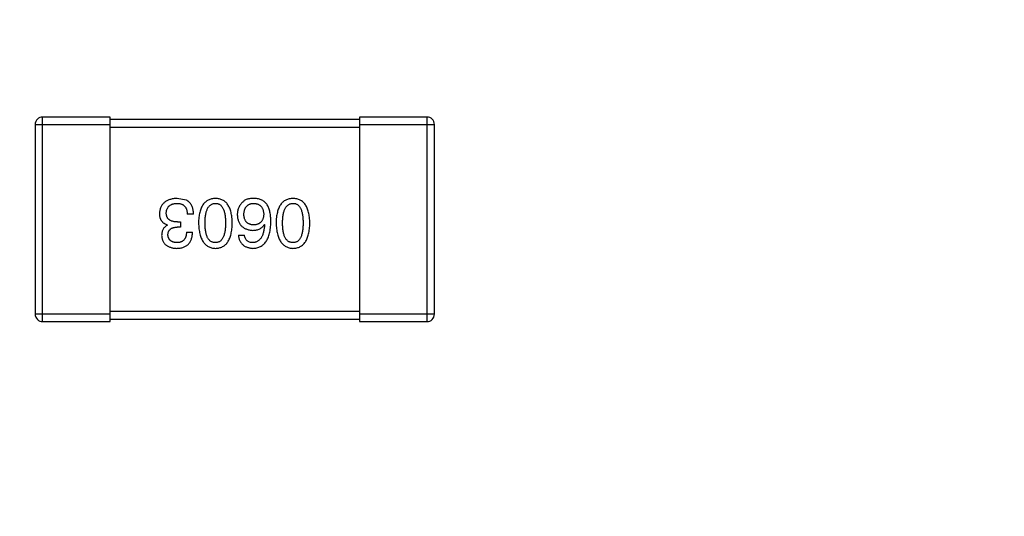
# Model space of a CAD drawing. Header units: inches. Extents: x -39 to 106, y -45 to 75.
# Tile 64 of 222: x 25.87 to 29.81, y -28.78 to -26.79. Entities that reach past the tile are written whole.
import ezdxf

# ---------------------------------------------------------------- set-up
doc = ezdxf.new("R2010")
doc.units = ezdxf.units.IN
doc.header["$LTSCALE"] = 1.21
doc.header["$MEASUREMENT"] = 0
doc.header["$PDMODE"] = 3
doc.header["$PDSIZE"] = 0.3125
doc.layers.get('0').update_dxf_attribs({"linetype": 'CONTINUOUS'})
doc.layers.get('Defpoints').update_dxf_attribs({"linetype": 'CONTINUOUS'})
doc.layers.add('DIM', color=3, linetype='CONTINUOUS')
doc.styles.get("Standard").update_dxf_attribs({"font": 'txt', "width": 0.8})
doc.dimstyles.get("Standard").update_dxf_attribs({"dimtxt": 0.15625, "dimasz": 0.1875, "dimexe": 0.125, "dimexo": 0.0625, "dimgap": 0.09, "dimtad": 0, "dimtih": 1, "dimtoh": 1, "dimzin": 4, "dimdsep": 46, "dimtxsty": 'STANDARD', "dimblk": '_FILLED', "dimblk1": '_FILLED', "dimblk2": '_FILLED', "dimcen": 0.09, "dimazin": 1, "dimtp": 0.01, "dimtm": 0.01, "dimtfac": 1, "dimtofl": 0, "dimtmove": 0, "dimatfit": 3, "dimldrblk": '_FILLED', "dimfxl": 1, "dimtolj": 1, "dimtzin": 4, "dimarcsym": 0})

# ---------------------------------------------------------------- blocks, each defined once
blk = doc.blocks.new('_FILLED')
at = {"color": 0, "linetype": 'ByBlock'}
blk.add_solid([(0, 0), (-1, 0.1667), (-1, -0.1667)], dxfattribs=at)
blk = doc.blocks.new('*D6')
at = {"layer": 'Defpoints', "color": 0}
for p in [(-13.1719, -23.0315), (49.8281, -23.0315), (49.8281, -38.8367)]:
    blk.add_point(p, dxfattribs=at)
at = {"layer": 'DIM', "color": 0, "lineweight": -2}
for p, q in [((-13.1719, -23.094), (-13.1719, -38.9617)), ((49.8281, -23.094), (49.8281, -38.9617)), ((-11.1719, -38.8367), (15.3048, -38.8367)), ((47.8281, -38.8367), (21.3515, -38.8367))]:
    blk.add_line(p, q, dxfattribs=at)
at = {"layer": 'DIM', "color": 0, "lineweight": -2, "xscale": 2, "yscale": 2, "zscale": 2, "rotation": 180}
blk.add_blockref('_FILLED', (-13.1719, -38.8367), dxfattribs=at)
at = {"layer": 'DIM', "color": 0, "lineweight": -2, "xscale": 2, "yscale": 2, "zscale": 2}
blk.add_blockref('_FILLED', (49.8281, -38.8367), dxfattribs=at)
at = {"layer": 'DIM', "color": 0, "insert": (18.3281, -38.8367), "char_height": 2, "attachment_point": 5}
blk.add_mtext('\\A1;63.00', dxfattribs=at)
blk = doc.blocks.new('*D8')
at = {"layer": 'Defpoints', "color": 0}
for p in [(-16.6812, -27.5315), (53.3282, -27.5316), (53.3282, -43.367)]:
    blk.add_point(p, dxfattribs=at)
at = {"layer": 'DIM', "color": 0, "lineweight": -2}
for p, q in [((-16.6812, -27.594), (-16.6812, -43.492)), ((53.3282, -27.5941), (53.3282, -43.492)), ((-14.6812, -43.367), (15.4335, -43.367)), ((51.3282, -43.367), (21.2135, -43.367))]:
    blk.add_line(p, q, dxfattribs=at)
at = {"layer": 'DIM', "color": 0, "lineweight": -2, "xscale": 2, "yscale": 2, "zscale": 2, "rotation": 180}
blk.add_blockref('_FILLED', (-16.6812, -43.367), dxfattribs=at)
at = {"layer": 'DIM', "color": 0, "lineweight": -2, "xscale": 2, "yscale": 2, "zscale": 2}
blk.add_blockref('_FILLED', (53.3282, -43.367), dxfattribs=at)
at = {"layer": 'DIM', "color": 0, "insert": (18.3235, -43.367), "char_height": 2, "attachment_point": 5}
blk.add_mtext('\\A1;70.00', dxfattribs=at)

msp = doc.modelspace()

# ---------------------------------------------------------------- linework, layer by layer
at = {"color": 7, "linetype": 'Continuous'}
for p, q in [((26.228, -27.1766), (25.958, -27.1766)), ((25.958, -27.9966), (25.958, -27.1766)), ((26.228, -27.9966), (26.228, -27.1766)), ((27.228, -27.1866), (26.228, -27.1866)), ((27.498, -27.1766), (27.228, -27.1766)), ((27.228, -27.1766), (27.228, -27.9966)), ((27.498, -27.1766), (27.498, -27.9966)), ((25.928, -27.2066), (26.228, -27.2066)), ((25.928, -27.2066), (25.928, -27.9666)), ((26.228, -27.2166), (27.228, -27.2166)), ((27.228, -27.2066), (27.528, -27.2066)), ((27.528, -27.9666), (27.528, -27.2066)), ((26.5333, -27.5095), (26.4972, -27.5029)), ((26.5628, -27.5663), (26.5376, -27.5663)), ((26.4589, -27.61), (26.4589, -27.6089)), ((26.5103, -27.6176), (26.4972, -27.6176)), ((26.4983, -27.5969), (26.5103, -27.5969)), ((26.5103, -27.5969), (26.5103, -27.6176)), ((26.8463, -27.6067), (26.8474, -27.6078)), ((26.5343, -27.6384), (26.5584, -27.6384)), ((26.7425, -27.6504), (26.7665, -27.6504)), ((26.228, -27.9666), (25.928, -27.9666)), ((27.228, -27.9566), (26.228, -27.9566)), ((27.528, -27.9666), (27.228, -27.9666)), ((25.958, -27.9966), (26.228, -27.9966)), ((26.228, -27.9866), (27.228, -27.9866)), ((27.228, -27.9966), (27.498, -27.9966))]:
    msp.add_line(p, q, dxfattribs=at)
for centre, start, end in [((25.958, -27.2066), 90, 180), ((27.498, -27.2066), 0, 90), ((25.958, -27.9666), 180, 270), ((27.498, -27.9666), 270, 0)]:
    msp.add_arc(centre, 0.03, start, end, dxfattribs=at)
for points, knots in [([(26.4972, -27.5029), (26.4944, -27.503), (26.4891, -27.5033), (26.4814, -27.5042), (26.4741, -27.5056), (26.4674, -27.5074), (26.4612, -27.5097), (26.4555, -27.5124), (26.4502, -27.5156), (26.4455, -27.5192), (26.4413, -27.5233), (26.4376, -27.5278), (26.4344, -27.5327), (26.4317, -27.5382), (26.4295, -27.544), (26.4279, -27.5503), (26.4267, -27.557), (26.4263, -27.5617), (26.4261, -27.5641)], [0, 0, 0, 0, 0.078078, 0.151942, 0.221594, 0.28726, 0.350176, 0.409768, 0.467648, 0.523784, 0.578904, 0.634014, 0.689819, 0.746826, 0.805875, 0.867063, 0.931764, 1, 1, 1, 1]), ([(26.6504, -27.5029), (26.6478, -27.503), (26.6426, -27.5033), (26.6351, -27.5045), (26.6281, -27.5066), (26.6216, -27.5093), (26.6155, -27.5128), (26.61, -27.5171), (26.605, -27.5222), (26.6005, -27.528), (26.5965, -27.5346), (26.5931, -27.5419), (26.5901, -27.55), (26.5876, -27.5588), (26.5856, -27.5683), (26.5841, -27.5787), (26.5831, -27.5897), (26.5828, -27.5973), (26.5827, -27.6013)], [0, 0, 0, 0, 0.059134, 0.115603, 0.169236, 0.221572, 0.273254, 0.32474, 0.377319, 0.431815, 0.488555, 0.548609, 0.612242, 0.680182, 0.75251, 0.829782, 0.91231, 1, 1, 1, 1]), ([(26.7182, -27.6013), (26.7181, -27.5973), (26.7178, -27.5897), (26.7168, -27.5787), (26.7153, -27.5683), (26.7133, -27.5588), (26.7108, -27.55), (26.7078, -27.5419), (26.7043, -27.5346), (26.7003, -27.5281), (26.6959, -27.5222), (26.6908, -27.5171), (26.6853, -27.5128), (26.6793, -27.5093), (26.6728, -27.5066), (26.6658, -27.5045), (26.6583, -27.5033), (26.6531, -27.503), (26.6504, -27.5029)], [0, 0, 0, 0, 0.087693, 0.170223, 0.247496, 0.319826, 0.387768, 0.451403, 0.511459, 0.568358, 0.622671, 0.675251, 0.726739, 0.778422, 0.830759, 0.884394, 0.940865, 1, 1, 1, 1]), ([(26.807, -27.5029), (26.8042, -27.5028), (26.7987, -27.5028), (26.7909, -27.5034), (26.7838, -27.5045), (26.7773, -27.5063), (26.7714, -27.5086), (26.7662, -27.5116), (26.7616, -27.515), (26.759, -27.5179), (26.7578, -27.5193)], [0, 0, 0, 0, 0.156782, 0.301945, 0.436395, 0.561474, 0.678489, 0.78853, 0.894967, 1, 1, 1, 1]), ([(26.8583, -27.5291), (26.8568, -27.5271), (26.8539, -27.5232), (26.8487, -27.518), (26.843, -27.5135), (26.8368, -27.5099), (26.8301, -27.5069), (26.8228, -27.5048), (26.8151, -27.5034), (26.8097, -27.5031), (26.807, -27.5029)], [0, 0, 0, 0, 0.125033, 0.246266, 0.36603, 0.485265, 0.606781, 0.732144, 0.862551, 1, 1, 1, 1]), ([(26.9613, -27.5029), (26.9587, -27.503), (26.9535, -27.5033), (26.946, -27.5045), (26.939, -27.5066), (26.9324, -27.5093), (26.9264, -27.5128), (26.9209, -27.5171), (26.9159, -27.5222), (26.9114, -27.528), (26.9074, -27.5346), (26.9039, -27.5419), (26.9009, -27.55), (26.8985, -27.5588), (26.8964, -27.5683), (26.895, -27.5787), (26.8939, -27.5897), (26.8937, -27.5973), (26.8935, -27.6013)], [0, 0, 0, 0, 0.059134, 0.115603, 0.169236, 0.221572, 0.273254, 0.32474, 0.377319, 0.431815, 0.488555, 0.548609, 0.612242, 0.680182, 0.75251, 0.829782, 0.91231, 1, 1, 1, 1]), ([(27.0291, -27.6013), (27.0289, -27.5973), (27.0287, -27.5897), (27.0276, -27.5787), (27.0262, -27.5683), (27.0241, -27.5588), (27.0217, -27.55), (27.0187, -27.5419), (27.0152, -27.5346), (27.0112, -27.5281), (27.0067, -27.5222), (27.0017, -27.5171), (26.9962, -27.5128), (26.9902, -27.5093), (26.9836, -27.5066), (26.9766, -27.5045), (26.9691, -27.5033), (26.964, -27.503), (26.9613, -27.5029)], [0, 0, 0, 0, 0.087693, 0.170223, 0.247496, 0.319826, 0.387768, 0.451403, 0.511459, 0.568358, 0.622671, 0.675251, 0.726739, 0.778422, 0.830759, 0.884394, 0.940865, 1, 1, 1, 1]), ([(26.4535, -27.5608), (26.4536, -27.5594), (26.4538, -27.5565), (26.4545, -27.5524), (26.4555, -27.5485), (26.4569, -27.5449), (26.4585, -27.5416), (26.4604, -27.5385), (26.4627, -27.5357), (26.4652, -27.5331), (26.468, -27.5309), (26.4712, -27.5289), (26.4746, -27.5271), (26.4783, -27.5257), (26.4823, -27.5245), (26.4867, -27.5236), (26.4913, -27.5229), (26.4945, -27.5227), (26.4961, -27.5226)], [0, 0, 0, 0, 0.068514, 0.133941, 0.195994, 0.255362, 0.312994, 0.369441, 0.424687, 0.480522, 0.537148, 0.594801, 0.654411, 0.716817, 0.781981, 0.850498, 0.923306, 1, 1, 1, 1]), ([(26.4961, -27.5226), (26.4977, -27.5226), (26.5009, -27.5226), (26.5055, -27.5232), (26.5098, -27.524), (26.5138, -27.5252), (26.5175, -27.5267), (26.5209, -27.5286), (26.524, -27.5309), (26.5268, -27.5334), (26.5292, -27.5364), (26.5314, -27.5396), (26.5332, -27.5433), (26.5347, -27.5472), (26.5359, -27.5515), (26.5368, -27.5561), (26.5374, -27.5611), (26.5376, -27.5645), (26.5376, -27.5663)], [0, 0, 0, 0, 0.071272, 0.13882, 0.201858, 0.262757, 0.320043, 0.376709, 0.431462, 0.486034, 0.541209, 0.597703, 0.65589, 0.717768, 0.782056, 0.850407, 0.92277, 1, 1, 1, 1]), ([(26.5628, -27.5663), (26.5627, -27.5645), (26.5626, -27.561), (26.5621, -27.5559), (26.5614, -27.551), (26.5606, -27.5464), (26.5594, -27.542), (26.5582, -27.5378), (26.5566, -27.5339), (26.5549, -27.5302), (26.5529, -27.5268), (26.5508, -27.5236), (26.5484, -27.5206), (26.5458, -27.5179), (26.543, -27.5154), (26.5399, -27.5132), (26.5367, -27.5111), (26.5344, -27.51), (26.5333, -27.5095)], [0, 0, 0, 0, 0.078937, 0.154495, 0.226898, 0.296844, 0.363348, 0.427781, 0.48946, 0.549586, 0.607902, 0.664733, 0.720805, 0.776157, 0.831175, 0.886736, 0.943094, 1, 1, 1, 1]), ([(26.6089, -27.6013), (26.6089, -27.5981), (26.609, -27.592), (26.6095, -27.5832), (26.6103, -27.575), (26.6114, -27.5674), (26.6128, -27.5604), (26.6146, -27.5539), (26.6167, -27.5481), (26.6191, -27.5428), (26.6219, -27.5382), (26.625, -27.5341), (26.6284, -27.5306), (26.6322, -27.5278), (26.6363, -27.5256), (26.6407, -27.5239), (26.6455, -27.5229), (26.6488, -27.5227), (26.6504, -27.5226)], [0, 0, 0, 0, 0.094834, 0.184067, 0.267029, 0.344713, 0.417334, 0.484367, 0.546941, 0.604717, 0.65953, 0.710539, 0.759381, 0.806382, 0.853027, 0.900623, 0.949121, 1, 1, 1, 1]), ([(26.6504, -27.5226), (26.6521, -27.5226), (26.6553, -27.5228), (26.6599, -27.5237), (26.6642, -27.5252), (26.6682, -27.5274), (26.6719, -27.5302), (26.6752, -27.5336), (26.6782, -27.5377), (26.6809, -27.5423), (26.6833, -27.5476), (26.6853, -27.5534), (26.687, -27.5599), (26.6885, -27.567), (26.6895, -27.5747), (26.6903, -27.583), (26.6908, -27.5919), (26.6908, -27.5981), (26.6909, -27.6013)], [0, 0, 0, 0, 0.049766, 0.097012, 0.143225, 0.188786, 0.235079, 0.282962, 0.333687, 0.387747, 0.445963, 0.508657, 0.576545, 0.649868, 0.72822, 0.812712, 0.903543, 1, 1, 1, 1]), ([(26.7578, -27.5193), (26.7562, -27.521), (26.7531, -27.5245), (26.7491, -27.53), (26.7457, -27.5359), (26.7429, -27.5419), (26.7408, -27.5482), (26.7392, -27.5548), (26.7383, -27.5615), (26.7382, -27.5661), (26.7381, -27.5685)], [0, 0, 0, 0, 0.129393, 0.255335, 0.378531, 0.500878, 0.622934, 0.746191, 0.87096, 1, 1, 1, 1]), ([(26.7643, -27.5674), (26.7644, -27.5656), (26.7647, -27.5623), (26.7654, -27.5574), (26.7663, -27.5529), (26.7675, -27.5486), (26.7689, -27.5447), (26.7707, -27.5411), (26.7726, -27.5378), (26.7749, -27.5348), (26.7775, -27.5322), (26.7803, -27.5298), (26.7833, -27.5278), (26.7867, -27.5261), (26.7903, -27.5247), (26.7941, -27.5237), (26.7983, -27.5229), (26.8011, -27.5227), (26.8026, -27.5226)], [0, 0, 0, 0, 0.078863, 0.153308, 0.223539, 0.289857, 0.35341, 0.413572, 0.471721, 0.528235, 0.584279, 0.638781, 0.69466, 0.751251, 0.809198, 0.869697, 0.933318, 1, 1, 1, 1]), ([(26.8026, -27.5226), (26.8042, -27.5226), (26.8073, -27.5228), (26.8118, -27.5234), (26.816, -27.5243), (26.8199, -27.5257), (26.8236, -27.5272), (26.8269, -27.5292), (26.83, -27.5314), (26.8327, -27.534), (26.8352, -27.5369), (26.8373, -27.5402), (26.8392, -27.5437), (26.8408, -27.5476), (26.842, -27.5518), (26.843, -27.5563), (26.8438, -27.5612), (26.844, -27.5646), (26.8441, -27.5663)], [0, 0, 0, 0, 0.070403, 0.137196, 0.200053, 0.260887, 0.31876, 0.37535, 0.430743, 0.485927, 0.541678, 0.598832, 0.657726, 0.719441, 0.783504, 0.851852, 0.923533, 1, 1, 1, 1]), ([(26.8725, -27.5969), (26.8725, -27.5933), (26.8725, -27.5865), (26.8717, -27.5764), (26.8707, -27.567), (26.8691, -27.5582), (26.8671, -27.5501), (26.8647, -27.5425), (26.8618, -27.5355), (26.8595, -27.5312), (26.8583, -27.5291)], [0, 0, 0, 0, 0.151498, 0.29521, 0.430242, 0.557137, 0.677306, 0.790845, 0.898111, 1, 1, 1, 1]), ([(26.9198, -27.6013), (26.9198, -27.5981), (26.9199, -27.592), (26.9203, -27.5832), (26.9211, -27.575), (26.9223, -27.5674), (26.9237, -27.5604), (26.9255, -27.5539), (26.9276, -27.5481), (26.93, -27.5428), (26.9328, -27.5382), (26.9359, -27.5341), (26.9393, -27.5306), (26.9431, -27.5278), (26.9472, -27.5256), (26.9516, -27.5239), (26.9563, -27.5229), (26.9596, -27.5227), (26.9613, -27.5226)], [0, 0, 0, 0, 0.094834, 0.184067, 0.267029, 0.344713, 0.417334, 0.484367, 0.546941, 0.604717, 0.65953, 0.710539, 0.759381, 0.806382, 0.853027, 0.900623, 0.949121, 1, 1, 1, 1]), ([(26.9613, -27.5226), (26.9629, -27.5226), (26.9661, -27.5228), (26.9708, -27.5237), (26.9751, -27.5252), (26.9791, -27.5274), (26.9827, -27.5302), (26.9861, -27.5336), (26.9891, -27.5377), (26.9918, -27.5423), (26.9941, -27.5476), (26.9962, -27.5534), (26.9979, -27.5599), (26.9993, -27.567), (27.0004, -27.5747), (27.0012, -27.583), (27.0017, -27.5919), (27.0017, -27.5981), (27.0017, -27.6013)], [0, 0, 0, 0, 0.049766, 0.097012, 0.143225, 0.188786, 0.235079, 0.282962, 0.333687, 0.387747, 0.445963, 0.508657, 0.576545, 0.649868, 0.72822, 0.812712, 0.903543, 1, 1, 1, 1]), ([(26.4261, -27.5641), (26.4262, -27.5655), (26.4262, -27.5683), (26.4266, -27.5724), (26.4272, -27.5763), (26.4282, -27.58), (26.4293, -27.5835), (26.4307, -27.5868), (26.4324, -27.5899), (26.4343, -27.5928), (26.4365, -27.5955), (26.4389, -27.598), (26.4416, -27.6003), (26.4446, -27.6025), (26.4478, -27.6044), (26.4513, -27.6062), (26.455, -27.6076), (26.4576, -27.6085), (26.4589, -27.6089)], [0, 0, 0, 0, 0.071215, 0.138707, 0.20396, 0.266995, 0.327734, 0.387609, 0.445602, 0.503345, 0.561136, 0.618597, 0.677672, 0.738255, 0.799989, 0.863961, 0.930555, 1, 1, 1, 1]), ([(26.4983, -27.5969), (26.4965, -27.5969), (26.493, -27.5968), (26.4879, -27.5964), (26.4831, -27.5957), (26.4788, -27.5947), (26.4747, -27.5935), (26.471, -27.5919), (26.4677, -27.59), (26.4647, -27.5879), (26.462, -27.5855), (26.4597, -27.5828), (26.4578, -27.5799), (26.4562, -27.5766), (26.455, -27.573), (26.4541, -27.5692), (26.4535, -27.5651), (26.4535, -27.5623), (26.4535, -27.5608)], [0, 0, 0, 0, 0.082495, 0.159728, 0.232496, 0.300725, 0.365163, 0.425859, 0.483728, 0.538892, 0.592921, 0.646195, 0.699968, 0.754746, 0.811387, 0.870806, 0.933482, 1, 1, 1, 1]), ([(26.7381, -27.5685), (26.7382, -27.5708), (26.7385, -27.5754), (26.7395, -27.582), (26.7409, -27.5882), (26.7427, -27.5941), (26.745, -27.5994), (26.7478, -27.6044), (26.751, -27.609), (26.7547, -27.6131), (26.7589, -27.6168), (26.7634, -27.6201), (26.7685, -27.6229), (26.774, -27.6253), (26.78, -27.6274), (26.7864, -27.6289), (26.7932, -27.6301), (26.798, -27.6305), (26.8004, -27.6308)], [0, 0, 0, 0, 0.071527, 0.139094, 0.20346, 0.264939, 0.323904, 0.381383, 0.437591, 0.493343, 0.549401, 0.606085, 0.664838, 0.725424, 0.788712, 0.855452, 0.925772, 1, 1, 1, 1]), ([(26.8037, -27.6089), (26.8022, -27.6088), (26.7993, -27.6087), (26.795, -27.6081), (26.791, -27.6072), (26.7873, -27.606), (26.7839, -27.6044), (26.7807, -27.6026), (26.7778, -27.6005), (26.7752, -27.598), (26.7729, -27.5952), (26.7708, -27.5922), (26.7691, -27.5888), (26.7675, -27.5851), (26.7663, -27.5811), (26.7654, -27.5768), (26.7647, -27.5722), (26.7645, -27.569), (26.7643, -27.5674)], [0, 0, 0, 0, 0.069884, 0.136529, 0.199638, 0.259844, 0.317774, 0.374356, 0.430026, 0.485148, 0.5409, 0.597889, 0.657472, 0.718614, 0.783613, 0.85129, 0.923712, 1, 1, 1, 1]), ([(26.8441, -27.5663), (26.844, -27.568), (26.8438, -27.5712), (26.8431, -27.576), (26.8421, -27.5804), (26.8408, -27.5845), (26.8393, -27.5883), (26.8375, -27.5917), (26.8354, -27.5949), (26.833, -27.5977), (26.8303, -27.6003), (26.8273, -27.6024), (26.8241, -27.6044), (26.8205, -27.6059), (26.8167, -27.6072), (26.8126, -27.6081), (26.8082, -27.6087), (26.8052, -27.6088), (26.8037, -27.6089)], [0, 0, 0, 0, 0.076072, 0.148369, 0.216753, 0.281358, 0.342792, 0.401604, 0.458929, 0.514444, 0.569818, 0.625343, 0.681554, 0.739608, 0.800134, 0.863477, 0.929547, 1, 1, 1, 1]), ([(26.4589, -27.61), (26.457, -27.611), (26.4533, -27.6128), (26.4483, -27.6165), (26.4442, -27.6209), (26.4407, -27.6258), (26.4381, -27.6314), (26.4362, -27.6376), (26.4351, -27.6444), (26.435, -27.6491), (26.4349, -27.6515)], [0, 0, 0, 0, 0.125227, 0.244792, 0.361427, 0.478215, 0.59667, 0.722058, 0.856314, 1, 1, 1, 1]), ([(26.46, -27.6493), (26.4601, -27.6481), (26.4603, -27.6457), (26.4608, -27.6422), (26.4616, -27.6389), (26.4627, -27.6359), (26.464, -27.6331), (26.4657, -27.6305), (26.4676, -27.6282), (26.4698, -27.626), (26.4723, -27.6242), (26.4751, -27.6226), (26.4781, -27.6211), (26.4814, -27.62), (26.4849, -27.6191), (26.4888, -27.6183), (26.4929, -27.6178), (26.4957, -27.6177), (26.4972, -27.6176)], [0, 0, 0, 0, 0.067741, 0.131599, 0.192143, 0.249977, 0.306453, 0.361639, 0.416449, 0.471489, 0.527582, 0.584873, 0.644974, 0.70814, 0.77492, 0.845909, 0.920585, 1, 1, 1, 1]), ([(26.5827, -27.6013), (26.5829, -27.6053), (26.5832, -27.6131), (26.5843, -27.6244), (26.5859, -27.6349), (26.588, -27.6447), (26.5905, -27.6538), (26.5935, -27.6621), (26.5971, -27.6696), (26.6011, -27.6764), (26.6056, -27.6824), (26.6105, -27.6877), (26.616, -27.6922), (26.622, -27.6959), (26.6284, -27.6988), (26.6353, -27.701), (26.6427, -27.7024), (26.6478, -27.7027), (26.6504, -27.7029)], [0, 0, 0, 0, 0.088475, 0.171606, 0.249595, 0.322626, 0.391327, 0.455765, 0.516374, 0.573675, 0.628522, 0.681161, 0.732559, 0.783563, 0.83504, 0.887639, 0.942585, 1, 1, 1, 1]), ([(26.6504, -27.6799), (26.6488, -27.6799), (26.6455, -27.6798), (26.6407, -27.6789), (26.6363, -27.6773), (26.6322, -27.6751), (26.6284, -27.6723), (26.625, -27.6689), (26.6219, -27.6648), (26.6191, -27.6602), (26.6167, -27.6549), (26.6146, -27.6491), (26.6128, -27.6426), (26.6114, -27.6355), (26.6103, -27.6278), (26.6095, -27.6195), (26.609, -27.6106), (26.6089, -27.6044), (26.6089, -27.6013)], [0, 0, 0, 0, 0.050604, 0.098688, 0.145699, 0.191791, 0.238625, 0.286717, 0.337546, 0.391814, 0.449755, 0.512106, 0.579685, 0.652048, 0.730262, 0.814146, 0.904281, 1, 1, 1, 1]), ([(26.6504, -27.7029), (26.6531, -27.7028), (26.6583, -27.7025), (26.6658, -27.7013), (26.6728, -27.6991), (26.6793, -27.6963), (26.6853, -27.6926), (26.6908, -27.6882), (26.6959, -27.6829), (26.7003, -27.6769), (26.7043, -27.6701), (26.7078, -27.6626), (26.7108, -27.6542), (26.7133, -27.6451), (26.7153, -27.6353), (26.7168, -27.6246), (26.7178, -27.6132), (26.7181, -27.6053), (26.7182, -27.6013)], [0, 0, 0, 0, 0.057911, 0.113262, 0.165956, 0.217443, 0.268511, 0.319665, 0.372, 0.426129, 0.483365, 0.543779, 0.607756, 0.676562, 0.749704, 0.827713, 0.911177, 1, 1, 1, 1]), ([(26.6909, -27.6013), (26.6908, -27.6044), (26.6908, -27.6106), (26.6903, -27.6195), (26.6895, -27.6278), (26.6885, -27.6355), (26.687, -27.6426), (26.6853, -27.6491), (26.6833, -27.6549), (26.6809, -27.6602), (26.6782, -27.6648), (26.6752, -27.6689), (26.6719, -27.6723), (26.6682, -27.6751), (26.6642, -27.6773), (26.6599, -27.6789), (26.6553, -27.6798), (26.6521, -27.6799), (26.6504, -27.6799)], [0, 0, 0, 0, 0.096452, 0.187278, 0.271765, 0.350519, 0.423437, 0.491321, 0.554011, 0.612224, 0.666281, 0.717003, 0.764884, 0.811423, 0.856783, 0.902993, 0.950236, 1, 1, 1, 1]), ([(26.8004, -27.7029), (26.8032, -27.7027), (26.8088, -27.7024), (26.8168, -27.7009), (26.8242, -27.6987), (26.8312, -27.6956), (26.8376, -27.6917), (26.8435, -27.687), (26.8488, -27.6816), (26.8536, -27.6753), (26.8578, -27.6682), (26.8616, -27.6604), (26.8647, -27.6517), (26.8673, -27.6423), (26.8695, -27.6321), (26.871, -27.621), (26.8722, -27.6092), (26.8724, -27.6011), (26.8725, -27.5969)], [0, 0, 0, 0, 0.058957, 0.115262, 0.16907, 0.221312, 0.273147, 0.324961, 0.377649, 0.432026, 0.488925, 0.549039, 0.612912, 0.680653, 0.753056, 0.830314, 0.912483, 1, 1, 1, 1]), ([(26.8004, -27.6308), (26.803, -27.6307), (26.8081, -27.6306), (26.8155, -27.6294), (26.8222, -27.6275), (26.8283, -27.6249), (26.8338, -27.6215), (26.8387, -27.6173), (26.8429, -27.6124), (26.8452, -27.6086), (26.8463, -27.6067)], [0, 0, 0, 0, 0.144617, 0.279572, 0.40596, 0.526097, 0.64389, 0.760003, 0.877724, 1, 1, 1, 1]), ([(26.8474, -27.6078), (26.8472, -27.6106), (26.8468, -27.6161), (26.8458, -27.6241), (26.8445, -27.6315), (26.8429, -27.6384), (26.841, -27.6448), (26.8389, -27.6507), (26.8364, -27.656), (26.8336, -27.6608), (26.8305, -27.665), (26.8271, -27.6688), (26.8234, -27.672), (26.8194, -27.6747), (26.8151, -27.6769), (26.8104, -27.6784), (26.8055, -27.6796), (26.8021, -27.6798), (26.8004, -27.6799)], [0, 0, 0, 0, 0.089218, 0.173709, 0.252753, 0.326963, 0.397099, 0.462534, 0.524018, 0.582178, 0.637235, 0.689955, 0.741228, 0.791618, 0.841661, 0.892925, 0.945259, 1, 1, 1, 1]), ([(26.8935, -27.6013), (26.8937, -27.6053), (26.8941, -27.6131), (26.8952, -27.6244), (26.8968, -27.6349), (26.8989, -27.6447), (26.9014, -27.6538), (26.9044, -27.6621), (26.9079, -27.6696), (26.9119, -27.6764), (26.9164, -27.6824), (26.9214, -27.6877), (26.9269, -27.6922), (26.9328, -27.6959), (26.9393, -27.6988), (26.9462, -27.701), (26.9536, -27.7024), (26.9587, -27.7027), (26.9613, -27.7029)], [0, 0, 0, 0, 0.088475, 0.171606, 0.249595, 0.322626, 0.391327, 0.455765, 0.516374, 0.573675, 0.628522, 0.681161, 0.732559, 0.783563, 0.83504, 0.887639, 0.942585, 1, 1, 1, 1]), ([(26.9613, -27.6799), (26.9596, -27.6799), (26.9564, -27.6798), (26.9516, -27.6789), (26.9472, -27.6773), (26.943, -27.6751), (26.9393, -27.6723), (26.9359, -27.6689), (26.9328, -27.6648), (26.93, -27.6602), (26.9276, -27.6549), (26.9255, -27.6491), (26.9237, -27.6426), (26.9223, -27.6355), (26.9211, -27.6278), (26.9203, -27.6195), (26.9199, -27.6106), (26.9198, -27.6044), (26.9198, -27.6013)], [0, 0, 0, 0, 0.050604, 0.098688, 0.145699, 0.191791, 0.238625, 0.286717, 0.337546, 0.391814, 0.449755, 0.512106, 0.579685, 0.652048, 0.730262, 0.814146, 0.904281, 1, 1, 1, 1]), ([(26.9613, -27.7029), (26.964, -27.7028), (26.9691, -27.7025), (26.9766, -27.7013), (26.9836, -27.6991), (26.9902, -27.6963), (26.9962, -27.6926), (27.0017, -27.6882), (27.0067, -27.6829), (27.0112, -27.6769), (27.0152, -27.6701), (27.0187, -27.6626), (27.0217, -27.6542), (27.0241, -27.6451), (27.0262, -27.6353), (27.0276, -27.6246), (27.0287, -27.6132), (27.0289, -27.6053), (27.0291, -27.6013)], [0, 0, 0, 0, 0.057911, 0.113262, 0.165956, 0.217443, 0.268511, 0.319665, 0.372, 0.426129, 0.483365, 0.543779, 0.607756, 0.676562, 0.749704, 0.827713, 0.911177, 1, 1, 1, 1]), ([(27.0017, -27.6013), (27.0017, -27.6044), (27.0017, -27.6106), (27.0012, -27.6195), (27.0004, -27.6278), (26.9994, -27.6355), (26.9979, -27.6426), (26.9962, -27.6491), (26.9941, -27.6549), (26.9918, -27.6602), (26.9891, -27.6648), (26.9861, -27.6689), (26.9827, -27.6723), (26.9791, -27.6751), (26.9751, -27.6773), (26.9708, -27.6789), (26.9661, -27.6798), (26.9629, -27.6799), (26.9613, -27.6799)], [0, 0, 0, 0, 0.096452, 0.187278, 0.271765, 0.350519, 0.423437, 0.491321, 0.554011, 0.612224, 0.666281, 0.717003, 0.764884, 0.811423, 0.856783, 0.902993, 0.950236, 1, 1, 1, 1]), ([(26.4349, -27.6515), (26.4351, -27.6535), (26.4354, -27.6574), (26.4365, -27.663), (26.4379, -27.6683), (26.4398, -27.6732), (26.4421, -27.6777), (26.4448, -27.6818), (26.4479, -27.6856), (26.4515, -27.6891), (26.4555, -27.6921), (26.4599, -27.6947), (26.4648, -27.6971), (26.47, -27.6989), (26.4757, -27.7005), (26.4817, -27.7017), (26.4882, -27.7026), (26.4927, -27.7028), (26.495, -27.7029)], [0, 0, 0, 0, 0.067521, 0.132139, 0.193339, 0.252064, 0.309083, 0.364848, 0.420021, 0.475612, 0.532002, 0.589602, 0.649896, 0.712634, 0.778603, 0.848416, 0.922155, 1, 1, 1, 1]), ([(26.4961, -27.6799), (26.4947, -27.6799), (26.492, -27.6798), (26.4882, -27.6793), (26.4846, -27.6786), (26.4812, -27.6777), (26.478, -27.6766), (26.4751, -27.6752), (26.4725, -27.6736), (26.4701, -27.6718), (26.468, -27.6698), (26.4661, -27.6675), (26.4644, -27.665), (26.463, -27.6623), (26.4619, -27.6594), (26.461, -27.6562), (26.4604, -27.6529), (26.4601, -27.6505), (26.46, -27.6493)], [0, 0, 0, 0, 0.078051, 0.151197, 0.220412, 0.286742, 0.34933, 0.409464, 0.467368, 0.52298, 0.578639, 0.633998, 0.690142, 0.746855, 0.805868, 0.867776, 0.932345, 1, 1, 1, 1]), ([(26.495, -27.7029), (26.4975, -27.7028), (26.5024, -27.7027), (26.5095, -27.7017), (26.5161, -27.7004), (26.5223, -27.6986), (26.5279, -27.6963), (26.5331, -27.6934), (26.5379, -27.6901), (26.5421, -27.6863), (26.5458, -27.682), (26.5491, -27.6772), (26.5518, -27.6719), (26.5542, -27.6662), (26.556, -27.6599), (26.5573, -27.6532), (26.5581, -27.646), (26.5583, -27.641), (26.5584, -27.6384)], [0, 0, 0, 0, 0.073232, 0.142595, 0.207997, 0.270074, 0.329156, 0.386529, 0.441846, 0.496976, 0.551877, 0.607941, 0.665637, 0.725446, 0.788542, 0.855101, 0.925196, 1, 1, 1, 1]), ([(26.5343, -27.6384), (26.5343, -27.6401), (26.5341, -27.6433), (26.5335, -27.6481), (26.5328, -27.6525), (26.5316, -27.6565), (26.5302, -27.6603), (26.5285, -27.6637), (26.5266, -27.6668), (26.5243, -27.6696), (26.5218, -27.6721), (26.5189, -27.6742), (26.5158, -27.676), (26.5124, -27.6774), (26.5087, -27.6786), (26.5048, -27.6794), (26.5005, -27.6799), (26.4976, -27.6799), (26.4961, -27.6799)], [0, 0, 0, 0, 0.078134, 0.15164, 0.221358, 0.286689, 0.348614, 0.407697, 0.464247, 0.520153, 0.574432, 0.629291, 0.684538, 0.742032, 0.801329, 0.863637, 0.930123, 1, 1, 1, 1]), ([(26.7425, -27.6504), (26.7427, -27.6524), (26.7432, -27.6563), (26.7445, -27.6619), (26.7461, -27.6672), (26.7481, -27.6722), (26.7504, -27.6767), (26.7531, -27.6809), (26.7562, -27.6847), (26.7596, -27.6882), (26.7635, -27.6913), (26.7676, -27.6941), (26.7722, -27.6965), (26.7772, -27.6985), (26.7825, -27.7002), (26.7881, -27.7014), (26.7941, -27.7024), (26.7983, -27.7027), (26.8004, -27.7029)], [0, 0, 0, 0, 0.06947, 0.136096, 0.199592, 0.260665, 0.319672, 0.377156, 0.433415, 0.489984, 0.546535, 0.604276, 0.663499, 0.725182, 0.788953, 0.855683, 0.926216, 1, 1, 1, 1]), ([(26.8004, -27.6799), (26.7981, -27.6799), (26.7938, -27.6797), (26.7877, -27.6783), (26.7823, -27.676), (26.7776, -27.6727), (26.7736, -27.6684), (26.7705, -27.6633), (26.768, -27.6572), (26.767, -27.6528), (26.7665, -27.6504)], [0, 0, 0, 0, 0.136586, 0.261496, 0.378089, 0.490612, 0.605522, 0.725767, 0.8561, 1, 1, 1, 1])]:
    msp.add_open_spline(points, degree=3, knots=knots, dxfattribs=at)

# ---------------------------------------------------------------- dimensions: what is measured, and where the dimension line sits
at = {"layer": 'DIM'}
dim = msp.add_linear_dim(base=(49.8281, -38.8367), p1=(-13.1719, -23.0315), p2=(49.8281, -23.0315), dimstyle='STANDARD', override={"dimtxt": 2, "dimasz": 2, "dimtih": 0, "dimtoh": 0, "dimzin": 0, "dimcen": 0.198, "dimadec": 0, "dimazin": 0, "dimtp": 0, "dimtm": 0, "dimtdec": 4, "dimtzin": 0}, dxfattribs=at)
dim.commit()
dim.dimension.update_dxf_attribs({"geometry": '*D6', "text_midpoint": (18.3281, -38.8367)})
dim = msp.add_linear_dim(base=(53.3282, -43.367), p1=(-16.6812, -27.5315), p2=(53.3282, -27.5316), text='70.00', dimstyle='STANDARD', override={"dimtxt": 2, "dimasz": 2, "dimtih": 0, "dimtoh": 0, "dimzin": 0, "dimcen": 0.198, "dimadec": 0, "dimazin": 0, "dimtp": 0, "dimtm": 0, "dimtdec": 4, "dimtzin": 0}, dxfattribs=at)
dim.commit()
dim.dimension.update_dxf_attribs({"geometry": '*D8', "text_midpoint": (18.3235, -43.367)})

doc.saveas('drawing.dxf')
